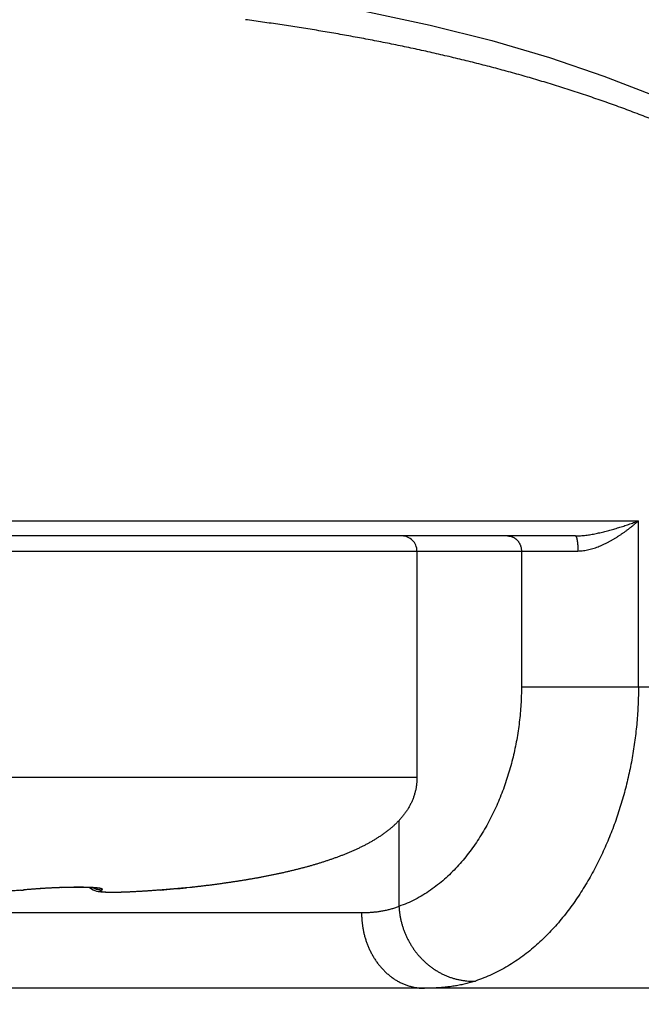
# Model space of a CAD drawing. Header units: millimetres. Extents: x 0 to 1300, y 0 to 891.
# Tile 105 of 146: x 444.87 to 448.99, y 464.49 to 471.02. Entities that reach past the tile are written whole.
import ezdxf

# ---------------------------------------------------------------- set-up
doc = ezdxf.new("R2010")
doc.units = ezdxf.units.MM
doc.header["$LTSCALE"] = 0.545669
doc.layers.add('NoLayerName_001', color=7, linetype='Continuous')
doc.styles.get("Standard").update_dxf_attribs({"font": 'txt', "bigfont": 'extfont2'})
doc.dimstyles.get("Standard").update_dxf_attribs({"dimtxt": 2.5, "dimasz": 2.5, "dimexe": 1, "dimexo": 1, "dimtad": 1, "dimdec": 3, "dimzin": 0, "dimdsep": 46, "dimtxsty": 'Standard', "dimcen": 2.5, "dimadec": 3, "dimazin": 0, "dimtfac": 0.75, "dimtdec": 3, "dimtmove": 0, "dimatfit": 3, "dimfxl": 1, "dimarcsym": 0})

# ---------------------------------------------------------------- blocks, each defined once
blk = doc.blocks.new('_OPEN30')
at = {"color": 0, "linetype": 'ByBlock', "lineweight": -2}
for p, q in [((-1, 0.267949), (0, 0)), ((0, 0), (-1, -0.267949)), ((0, 0), (-1, 0))]:
    blk.add_line(p, q, dxfattribs=at)
blk = doc.blocks.new('*D113')
at = {"layer": 'Defpoints', "color": 0}
for p in [(402.5, 537.5), (585, 535), (402.5, 406.8133)]:
    blk.add_point(p, dxfattribs=at)
at = {"layer": 'NoLayerName_001', "color": 0, "linetype": 'Continuous', "lineweight": 13}
for p, q in [((402.5, 534.5), (402.5, 403.8133)), ((585, 532), (585, 403.8133)), ((579, 406.8133), (408.5, 406.8133))]:
    blk.add_line(p, q, dxfattribs=at)
at = {"layer": 'NoLayerName_001', "color": 0, "lineweight": 13, "xscale": 6, "yscale": 6, "zscale": 6, "rotation": 180}
blk.add_blockref('_OPEN30', (402.5, 406.8133), dxfattribs=at)
at = {"layer": 'NoLayerName_001', "color": 0, "lineweight": 13, "xscale": 6, "yscale": 6, "zscale": 6}
blk.add_blockref('_OPEN30', (585, 406.8133), dxfattribs=at)
at = {"layer": 'NoLayerName_001', "color": 0, "lineweight": 13, "insert": (493.75, 414.6133), "char_height": 9.6, "attachment_point": 5}
blk.add_mtext('\\W0.8593;１８３', dxfattribs=at)

msp = doc.modelspace()

# ---------------------------------------------------------------- linework, layer by layer
at = {"layer": 'NoLayerName_001', "color": 60, "linetype": 'Continuous', "lineweight": 25}
for p, q in [((442.04609291, 467.7), (448.96823858, 467.7)), ((448.96823858, 466.60000004), (448.96823858, 467.7)), ((448.55005923, 467.6), (442.47987442, 467.6)), ((442.48453984, 467.5), (448.56667142, 467.5)), ((447.50006463, 467.5), (447.50006463, 466)), ((448.19254564, 467.5), (448.19254564, 466.6)), ((448.19254564, 466.6), (454.05006463, 466.6)), ((442.40057834, 466), (447.50006463, 466)), ((447.380341, 465.7124272), (447.380341, 465.14279636)), ((444.9121813, 465.25343748), (444.8667499, 465.2491339)), ((444.88994348, 465.25190123), (444.8972783, 465.25198859)), ((444.93122346, 465.25514908), (444.90870372, 465.25310481)), ((444.95107475, 465.25680001), (444.92676625, 465.25475908)), ((444.96508664, 465.25789182), (444.94560758, 465.25635882)), ((444.98507912, 465.25935199), (444.95107475, 465.25680001)), ((445.00545996, 465.26073142), (444.97157216, 465.25837815)), ((445.02610887, 465.26201958), (444.99257577, 465.25987093)), ((445.04691066, 465.2632109), (445.01395061, 465.26127129)), ((445.06775437, 465.26430416), (445.03556691, 465.26257465)), ((445.08853663, 465.26529456), (445.05729608, 465.26377091)), ((445.10915319, 465.26617561), (445.07901585, 465.26485338)), ((445.12950886, 465.26694547), (445.1006138, 465.26582117)), ((445.149505, 465.26760551), (445.12197047, 465.26667291)), ((445.16904834, 465.26815362), (445.14297672, 465.26740247)), ((445.1880659, 465.2685877), (445.16352888, 465.26800775)), ((445.20648713, 465.26890948), (445.1835274, 465.26849149)), ((445.22424272, 465.26912375), (445.20289183, 465.26885602)), ((445.2412706, 465.26923243), (445.221546, 465.2690997)), ((445.25751882, 465.26923616), (445.23942155, 465.26922467)), ((445.27294147, 465.26913885), (445.2564579, 465.26923711)), ((445.28748353, 465.2689476), (445.27294147, 465.26913885)), ((445.30192689, 465.26864772), (445.28776094, 465.26894494)), ((445.3150536, 465.26826), (445.30109908, 465.26866871)), ((445.32707436, 465.26779295), (445.31374868, 465.26830594)), ((445.33794514, 465.26725466), (445.32540128, 465.26786565)), ((445.81142901, 465.25285147), (445.75879288, 465.24868304)), ((445.79949851, 465.25190122), (445.79877374, 465.25181861)), ((445.96663212, 465.26593614), (445.81142901, 465.25285147)), ((446.00879889, 465.26962747), (445.96663212, 465.26593614)), ((445.99450087, 465.26839635), (445.97277019, 465.26649662)), ((446.01117721, 465.26986519), (445.99450087, 465.26839635)), ((446.01118121, 465.26986513), (446.00879889, 465.26962747)), ((447.13286562, 465.1), (441.9430661, 465.1)), ((451.05006463, 464.6), (417.65006472, 464.6))]:
    msp.add_line(p, q, dxfattribs=at)
for points in [[(446.29939687, 471.2217024), (446.69264059, 471.16310477), (447.15472022, 471.08059558), (447.58826579, 470.9876317), (447.99566547, 470.8846232), (448.37856563, 470.77173132), (448.73847431, 470.64950586), (449.07717421, 470.51797482), (449.39565685, 470.37728533), (449.69644735, 470.22716346), (449.97774351, 470.06805193), (450.23934614, 469.90032743), (450.47969554, 469.7245933), (450.69648819, 469.5408287), (450.8239186, 469.41567253)], [(445.34177782, 465.25769316), (445.32891002, 465.26737931), (445.32858285, 465.26771826)], [(445.37390085, 465.26407738), (445.37490629, 465.26382051), (445.3748516, 465.26382357), (445.3726347, 465.26419481), (445.36869223, 465.26473527), (445.36308404, 465.26536594), (445.3560365, 465.26601736), (445.34760462, 465.26665776), (445.33794514, 465.26725466)], [(445.43517776, 465.23599932), (445.42444963, 465.2365016), (445.41442216, 465.23716749), (445.40495454, 465.2380281), (445.39575191, 465.23915417), (445.38659244, 465.24065374), (445.37696279, 465.24276623), (445.36630335, 465.24592637), (445.35464696, 465.25062039), (445.34177782, 465.25769316)], [(445.75879288, 465.24868304), (445.72992293, 465.24657042), (445.70207911, 465.24465796), (445.67531659, 465.24294102), (445.64968095, 465.24141454), (445.62521098, 465.24007326), (445.60193487, 465.2389116), (445.57987789, 465.23792409), (445.55904234, 465.23710462), (445.53942425, 465.23644735), (445.5210302, 465.23594729), (445.50385432, 465.23559939), (445.48787766, 465.23539873), (445.47307948, 465.23534095), (445.45940294, 465.2354225), (445.44680552, 465.23564137), (445.43517776, 465.23599932)]]:
    msp.add_lwpolyline(points, dxfattribs=at)
for centre, radius, start, end in [((447.40006463, 467.5), 0.1, 0, 90.000030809), ((444.6735162, 467.4053112), 2.16425859, 275.289185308, 275.739208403), ((445.11871889, 462.97710078), 2.2862806, 95.566427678, 95.742885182), ((445.15973205, 462.54901267), 2.71632837, 95.000323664, 95.551563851), ((443.27562539, 496.25033367), 31.10100881, 274.654719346, 274.975059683)]:
    msp.add_arc(centre, radius, start, end, dxfattribs=at)
for points, knots in [([(446.59149485, 470.99107526), (446.55333667, 470.99661866), (446.47706063, 471.00796578), (446.40063669, 471.01826976), (446.36244489, 471.02355191)], [0, 0, 0, 0, 0.11567621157, 0.23134226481, 0.23134226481, 0.23134226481, 0.23134226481]), ([(450.6522036, 469.44775461), (450.62257364, 469.4724252), (450.56387409, 469.52247602), (450.47237567, 469.59336429), (450.37913753, 469.66197427), (450.28402814, 469.72801065), (450.18741021, 469.79178863), (450.08944107, 469.85341627), (449.99021291, 469.91294007), (449.88980826, 469.97042657), (449.78830683, 470.02594), (449.68578749, 470.07954762), (449.58232147, 470.13130943), (449.47797572, 470.18128329), (449.37281665, 470.22952859), (449.26690962, 470.27610432), (449.16031586, 470.32107324), (449.05307754, 470.36446961), (448.94523131, 470.40632749), (448.83681285, 470.44668204), (448.72785734, 470.48556845), (448.61839776, 470.52302259), (448.50846354, 470.55907826), (448.39808205, 470.59377012), (448.28728028, 470.62713292), (448.17608521, 470.65920143), (448.06452383, 470.6900104), (447.9526231, 470.71959459), (447.84041001, 470.74798875), (447.72791153, 470.77522766), (447.61515425, 470.801346), (447.50216191, 470.82637986), (447.38895251, 470.85035943), (447.27553996, 470.87331408), (447.1619372, 470.89527468), (447.04815667, 470.91626883), (446.93421262, 470.93633596), (446.82011258, 470.95547142), (446.70588903, 470.97383509), (446.62961514, 470.98526057), (446.59149485, 470.99107526)], [0, 0, 0, 0, 0.1156682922, 0.2313806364, 0.3471410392, 0.462927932, 0.5786974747, 0.6944235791, 0.8101227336, 0.925809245, 1.041491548, 1.1571730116, 1.2728575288, 1.3885479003, 1.504242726, 1.6199365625, 1.7356225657, 1.85130327, 1.9669830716, 2.0826644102, 2.1983478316, 2.3140334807, 2.4297251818, 2.545426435, 2.6611391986, 2.7768639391, 2.8925996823, 3.0083440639, 3.1240933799, 3.2398426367, 3.355585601, 3.471315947, 3.587034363, 3.7027442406, 3.8184481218, 3.9341477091, 4.0498438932, 4.1655367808, 4.2812257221, 4.3969093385, 4.3969093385, 4.3969093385, 4.3969093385]), ([(448.55005923, 467.6), (448.5558132, 467.60010375), (448.56732715, 467.6001652), (448.58457789, 467.6011342), (448.60180289, 467.60255891), (448.61899213, 467.60448362), (448.63613713, 467.60682776), (448.6532289, 467.60954492), (448.67026097, 467.61257782), (448.68723141, 467.61588204), (448.70413873, 467.61944325), (448.72098618, 467.62324377), (448.73777728, 467.62726711), (448.7545156, 467.63149644), (448.77120465, 467.63591523), (448.78784818, 467.64050606), (448.80444771, 467.64525957), (448.82100417, 467.65016807), (448.8375186, 467.65522341), (448.853992, 467.66041755), (448.87042538, 467.66574245), (448.88681976, 467.67119001), (448.90317607, 467.6767524), (448.91949564, 467.68242068), (448.93577825, 467.68819014), (448.95202948, 467.6940403), (448.9628335, 467.69802025), (448.96823858, 467.7)], [0, 0, 0, 0, 0.01726471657, 0.03453493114, 0.05181698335, 0.06911224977, 0.08641767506, 0.1037262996, 0.12102782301, 0.13831517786, 0.15559157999, 0.17286081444, 0.19012593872, 0.207389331, 0.22465273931, 0.24191731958, 0.2591836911, 0.27645217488, 0.2937228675, 0.31099565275, 0.32827021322, 0.34554604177, 0.362822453, 0.38009859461, 0.39737345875, 0.41464589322, 0.43191461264, 0.43191461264, 0.43191461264, 0.43191461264]), ([(448.56667142, 467.5), (448.57274697, 467.5002073), (448.58492192, 467.50033038), (448.60310831, 467.50226894), (448.62119697, 467.50511668), (448.63914643, 467.50896107), (448.65692111, 467.51363949), (448.67448362, 467.51905869), (448.69181006, 467.52510582), (448.70888927, 467.53171021), (448.72572062, 467.53883516), (448.74231707, 467.54644188), (448.75869152, 467.55449344), (448.77485703, 467.56295251), (448.79082666, 467.57178188), (448.8066139, 467.58094481), (448.82221897, 467.59042822), (448.83764189, 467.60021878), (448.85288272, 467.61030321), (448.86794154, 467.62066822), (448.88281835, 467.63130055), (448.89751335, 467.64218678), (448.91202609, 467.65331421), (448.92635851, 467.66466737), (448.94050359, 467.67624112), (448.95448776, 467.6879919), (448.9636426, 467.69601441), (448.96823858, 467.7)], [0, 0, 0, 0, 0.01823726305, 0.03649870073, 0.05480457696, 0.07315669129, 0.09154070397, 0.10992838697, 0.12828100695, 0.14658411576, 0.16485384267, 0.18310442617, 0.20134670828, 0.2195883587, 0.23783411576, 0.25608618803, 0.27434556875, 0.29261260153, 0.31088695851, 0.32916767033, 0.34745315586, 0.36574125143, 0.38402923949, 0.4023138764, 0.42059141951, 0.4388576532, 0.45710791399, 0.45710791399, 0.45710791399, 0.45710791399]), ([(448.1011083, 467.6), (448.10308558, 467.59992637), (448.10705326, 467.59988471), (448.11297619, 467.59918487), (448.11885469, 467.59812181), (448.12465382, 467.59663919), (448.13034079, 467.59476952), (448.13588306, 467.5925211), (448.14125165, 467.58990609), (448.14642515, 467.58693903), (448.15138721, 467.58363374), (448.15612235, 467.58000333), (448.16061502, 467.57606088), (448.16484997, 467.5718198), (448.16880976, 467.56729321), (448.1724865, 467.56250496), (448.17587517, 467.55748145), (448.17896976, 467.55224856), (448.1817644, 467.54683235), (448.18425319, 467.54125878), (448.18643006, 467.53555381), (448.18828933, 467.5297434), (448.18982384, 467.52385346), (448.19103166, 467.51791), (448.19189144, 467.51193863), (448.19245347, 467.50596637), (448.19248684, 467.50198245), (448.19254564, 467.5)], [0, 0, 0, 0, 0.0059359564, 0.01189258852, 0.01786556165, 0.02384845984, 0.02983344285, 0.03581188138, 0.04177744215, 0.04773460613, 0.05369022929, 0.05965058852, 0.06562157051, 0.07160886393, 0.07761789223, 0.0836512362, 0.08970814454, 0.09578568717, 0.10187914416, 0.10798236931, 0.11408813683, 0.12018847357, 0.1262749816, 0.13233915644, 0.13837270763, 0.14436788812, 0.1503178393, 0.1503178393, 0.1503178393, 0.1503178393]), ([(448.55005923, 467.6), (448.55093652, 467.59956223), (448.55294772, 467.59895274), (448.55462208, 467.59630394), (448.55595043, 467.59367151), (448.55696229, 467.59090506), (448.55790151, 467.58812607), (448.55873321, 467.5852956), (448.5594808, 467.58243128), (448.56015113, 467.57953767), (448.56075548, 467.5766229), (448.56130389, 467.57369414), (448.56180679, 467.57075851), (448.56227482, 467.56782126), (448.5627094, 467.56488411), (448.56311215, 467.56194712), (448.5634848, 467.55901002), (448.56382902, 467.55607251), (448.56414653, 467.55313432), (448.56443902, 467.55019515), (448.5647082, 467.54725473), (448.56495577, 467.54431276), (448.56518342, 467.54136897), (448.56539284, 467.5384231), (448.56558578, 467.53547505), (448.56576247, 467.53252486), (448.56592305, 467.52957273), (448.56606765, 467.52661891), (448.56619642, 467.52366366), (448.5663095, 467.52070722), (448.56640704, 467.51774985), (448.56648918, 467.51479181), (448.56655604, 467.51183334), (448.5666079, 467.5088747), (448.56664431, 467.50591614), (448.5666677, 467.50295792), (448.56666899, 467.5009859), (448.56667142, 467.5)], [0, 0, 0, 0, 0.00294135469, 0.00601679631, 0.00895529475, 0.01187929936, 0.01481522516, 0.01776402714, 0.02072485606, 0.02369569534, 0.02667353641, 0.02965454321, 0.0326342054, 0.03560849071, 0.03857726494, 0.04154140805, 0.04450174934, 0.04745906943, 0.0504141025, 0.05336753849, 0.05632002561, 0.05927217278, 0.06222455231, 0.06517770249, 0.06813204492, 0.07108755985, 0.0740440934, 0.07700148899, 0.07995958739, 0.08291822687, 0.08587724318, 0.08883646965, 0.09179573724, 0.0947548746, 0.09771370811, 0.10067206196, 0.10362975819, 0.10362975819, 0.10362975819, 0.10362975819]), ([(448.19254564, 466.6), (448.19225312, 466.58042255), (448.19209329, 466.5412336), (448.18929697, 466.48247785), (448.18497626, 466.42376216), (448.17885819, 466.36515152), (448.17102012, 466.3067074), (448.16144538, 466.24849223), (448.15014253, 466.19056817), (448.13711329, 466.13299748), (448.12236149, 466.07584231), (448.10588925, 466.01916526), (448.08770387, 465.96302892), (448.06779286, 465.90750476), (448.04612071, 465.85267658), (448.02265739, 465.79862872), (447.9973716, 465.74544605), (447.97023224, 465.69321344), (447.94120856, 465.64201554), (447.91026812, 465.5919385), (447.87739249, 465.5430746), (447.84255208, 465.49555641), (447.80568566, 465.44957819), (447.76675088, 465.40534517), (447.72570363, 465.36306522), (447.68250023, 465.32294696), (447.63711195, 465.28520973), (447.58957, 465.25012082), (447.54000653, 465.21791044), (447.4885085, 465.18907275), (447.4354795, 465.16328758), (447.39857365, 465.14993935), (447.380341, 465.14279636)], [0, 0, 0, 0, 0.0587388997, 0.1175499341, 0.1764223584, 0.235345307, 0.2943079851, 0.3532998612, 0.4123108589, 0.4713315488, 0.5303533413, 0.5893686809, 0.6483710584, 0.7073509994, 0.7662981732, 0.8252077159, 0.8840809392, 0.9429257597, 1.0017571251, 1.0605974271, 1.1194759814, 1.1783930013, 1.2373129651, 1.2962172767, 1.3551102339, 1.4140213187, 1.4730072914, 1.5320958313, 1.591191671, 1.6502065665, 1.7090899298, 1.7678356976, 1.7678356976, 1.7678356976, 1.7678356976]), ([(448.96818479, 466.60000004), (448.96796702, 466.5803209), (448.96784991, 466.54093445), (448.96575996, 466.48185758), (448.9625296, 466.42277923), (448.95795524, 466.3637394), (448.95209563, 466.30477617), (448.94493913, 466.24592815), (448.93649298, 466.18723379), (448.92675936, 466.1287316), (448.91574179, 466.07046005), (448.90344345, 466.01245765), (448.88986756, 465.95476288), (448.87501744, 465.89741422), (448.858896, 465.84045021), (448.84150695, 465.78390689), (448.82284597, 465.72781753), (448.80289796, 465.67221392), (448.78164881, 465.6171247), (448.75908411, 465.5625784), (448.73518875, 465.50860418), (448.70995328, 465.45523411), (448.6833556, 465.40251623), (448.655363, 465.35051491), (448.62594796, 465.29929734), (448.59508199, 465.24893156), (448.5627408, 465.19948927), (448.52890245, 465.15105454), (448.49354378, 465.1037273), (448.45664694, 465.05761261), (448.41819302, 465.01281646), (448.37816262, 464.96943942), (448.33649441, 464.9276135), (448.29312197, 464.8874735), (448.24798688, 464.84915496), (448.2010668, 464.81283624), (448.15244152, 464.77865443), (448.10215585, 464.74693833), (448.05054732, 464.7174449), (448.01474835, 464.70052904), (447.99704009, 464.69173681)], [0, 0, 0, 0, 0.0590410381, 0.1181498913, 0.1773167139, 0.2365314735, 0.2957840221, 0.3550641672, 0.4143617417, 0.473666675, 0.5329690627, 0.5922592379, 0.651527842, 0.7107658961, 0.769964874, 0.8291169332, 0.888221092, 0.9472857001, 1.006321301, 1.0653401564, 1.124356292, 1.1833847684, 1.2424280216, 1.3014788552, 1.3605340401, 1.4195950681, 1.4786680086, 1.5377486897, 1.5968193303, 1.6558681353, 1.714891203, 1.7738946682, 1.832904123, 1.8919633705, 1.9511330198, 2.0104670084, 2.0699073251, 2.1293681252, 2.1887799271, 2.2480924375, 2.2480924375, 2.2480924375, 2.2480924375]), ([(447.50006463, 466), (447.49987055, 465.9925694), (447.49977155, 465.97769168), (447.49788663, 465.95544541), (447.49489877, 465.93332935), (447.49057807, 465.91143223), (447.48499832, 465.88982082), (447.47816056, 465.8685604), (447.47011302, 465.84771148), (447.4609239, 465.82732712), (447.45065722, 465.80746329), (447.43937788, 465.78817361), (447.42714071, 465.76950381), (447.41401195, 465.75147285), (447.40005159, 465.73408567), (447.38533504, 465.71733163), (447.36994816, 465.70118669), (447.35396127, 465.68563075), (447.33743049, 465.67064821), (447.32041095, 465.65621869), (447.30295619, 465.64232144), (447.28511492, 465.62893217), (447.2669222, 465.61603308), (447.24840895, 465.6036028), (447.22960488, 465.59161945), (447.21053921, 465.58005954), (447.19123602, 465.56890312), (447.17171478, 465.5581336), (447.15199455, 465.54773278), (447.13209398, 465.5376827), (447.11203058, 465.52796439), (447.0918176, 465.51856369), (447.07146685, 465.50946614), (447.0509898, 465.50065708), (447.03039781, 465.49212153), (447.00970097, 465.48384516), (446.98890623, 465.47581906), (446.96802127, 465.46803051), (446.94704988, 465.460478), (446.92600956, 465.45311851), (446.91191348, 465.44841531), (446.9048741, 465.44603832)], [0, 0, 0, 0, 0.02229940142, 0.04461269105, 0.0669222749, 0.08922374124, 0.11152776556, 0.13384619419, 0.15618438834, 0.17853717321, 0.20089273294, 0.22323376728, 0.24554347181, 0.26783315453, 0.29012063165, 0.31241436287, 0.33471210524, 0.35701209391, 0.37931817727, 0.40162949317, 0.42394010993, 0.44624283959, 0.4685406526, 0.49083721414, 0.5131335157, 0.53542821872, 0.55772133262, 0.58001466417, 0.60230867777, 0.62460244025, 0.64689438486, 0.66918527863, 0.69147611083, 0.71376705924, 0.73605754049, 0.75834705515, 0.780636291, 0.80292572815, 0.82521543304, 0.84750509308, 0.86979469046, 0.86979469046, 0.86979469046, 0.86979469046]), ([(446.9048741, 465.44603832), (446.89781206, 465.44372895), (446.88370327, 465.43906186), (446.86244574, 465.4323505), (446.84113622, 465.4258032), (446.81976816, 465.4194447), (446.7983482, 465.41325958), (446.77687944, 465.40724319), (446.75536594, 465.40138797), (446.73381148, 465.39568724), (446.7122198, 465.39013367), (446.6905937, 465.38472145), (446.6689348, 465.37944749), (446.64724454, 465.3743081), (446.62552432, 465.36929975), (446.60377553, 465.36441886), (446.58199956, 465.35966186), (446.56019782, 465.35502517), (446.53837169, 465.35050523), (446.51652259, 465.34609845), (446.49465187, 465.34180128), (446.47276084, 465.33761009), (446.45085046, 465.33352221), (446.42892159, 465.32953502), (446.40697505, 465.32564591), (446.38501168, 465.32185223), (446.36303232, 465.31815135), (446.3410378, 465.31454064), (446.31902895, 465.31101746), (446.2970066, 465.3075792), (446.27497158, 465.30422321), (446.25292471, 465.30094684), (446.23086673, 465.29774756), (446.20879808, 465.29462406), (446.1867192, 465.29157495), (446.16463051, 465.2885988), (446.14253239, 465.28569439), (446.12042534, 465.28285961), (446.09830946, 465.28009581), (446.07618636, 465.27739134), (446.06143, 465.27565251), (446.05405281, 465.27477508)], [0, 0, 0, 0, 0.02229015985, 0.04458134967, 0.06687382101, 0.08916761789, 0.11146258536, 0.13375837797, 0.15605446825, 0.17835015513, 0.20064458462, 0.22293735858, 0.24522885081, 0.26751942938, 0.28980939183, 0.31209896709, 0.33438831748, 0.35667754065, 0.37896667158, 0.40125568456, 0.42354449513, 0.44583301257, 0.4681213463, 0.49040964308, 0.51269801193, 0.53498652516, 0.55727521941, 0.57956409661, 0.60185312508, 0.62414224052, 0.64643134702, 0.66872031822, 0.69100905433, 0.71329758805, 0.73558596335, 0.75787420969, 0.78016234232, 0.80245036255, 0.82473825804, 0.84702600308, 0.86931355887, 0.86931355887, 0.86931355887, 0.86931355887]), ([(444.87302327, 465.25026777), (444.86682548, 465.24971649), (444.85443266, 465.24858117), (444.83582613, 465.24707477), (444.81721078, 465.24567706), (444.79858577, 465.24440273), (444.77995276, 465.24323897), (444.76131275, 465.24218032), (444.74266688, 465.24121937), (444.7240163, 465.24034921), (444.70536211, 465.23956296), (444.68670532, 465.238853), (444.66804653, 465.23821581), (444.64938602, 465.23765077), (444.63072401, 465.23715655), (444.61206069, 465.23673204), (444.59339627, 465.23637603), (444.57473095, 465.23608752), (444.55606492, 465.23586466), (444.5373984, 465.23570889), (444.51873159, 465.23560929), (444.50628693, 465.23560385), (444.50006463, 465.23559351)], [0, 0, 0, 0, 0.01866678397, 0.03733380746, 0.05600141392, 0.07466980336, 0.09333904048, 0.11200906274, 0.13067968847, 0.14935062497, 0.16802147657, 0.18669177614, 0.20536135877, 0.22403033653, 0.24269881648, 0.26136689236, 0.28003464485, 0.29870214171, 0.31736943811, 0.33603657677, 0.35470358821, 0.37337049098, 0.37337049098, 0.37337049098, 0.37337049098]), ([(445.35402587, 465.26743893), (445.34923854, 465.26769736), (445.33966596, 465.26825872), (445.32529323, 465.26883381), (445.31091522, 465.26927566), (445.29653218, 465.26957488), (445.2821465, 465.26976048), (445.2677599, 465.2698509), (445.25337375, 465.26986852), (445.23898865, 465.26981723), (445.22460479, 465.2696995), (445.21022217, 465.26951815), (445.19584084, 465.26927592), (445.18146081, 465.26897557), (445.1670821, 465.26861984), (445.15270475, 465.26821154), (445.13832879, 465.26775323), (445.12395436, 465.26724534), (445.1095816, 465.26668847), (445.09521064, 465.26608318), (445.08084163, 465.26543003), (445.06647473, 465.26472957), (445.05211005, 465.2639824), (445.03774777, 465.26318898), (445.02338802, 465.26235019), (445.00903113, 465.26146417), (444.99467748, 465.26052832), (444.98032751, 465.25953999), (444.96598155, 465.2584974), (444.95164023, 465.25739537), (444.9373031, 465.25624147), (444.92775021, 465.25541089), (444.92297314, 465.25500326)], [0, 0, 0, 0, 0.01438290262, 0.02876623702, 0.04315085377, 0.05753691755, 0.07192399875, 0.08631116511, 0.10069730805, 0.11508234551, 0.12946656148, 0.14385020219, 0.15823347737, 0.17261656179, 0.18699959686, 0.2013826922, 0.21576591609, 0.23014928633, 0.24453280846, 0.25891648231, 0.27330030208, 0.28768425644, 0.30206832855, 0.31645249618, 0.33083672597, 0.34522093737, 0.35960504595, 0.37398899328, 0.38837274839, 0.40275630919, 0.41713970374, 0.4315229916, 0.4315229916, 0.4315229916, 0.4315229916]), ([(445.40961966, 465.25190122), (445.40862285, 465.25186712), (445.40662875, 465.25177609), (445.40363269, 465.25177639), (445.40063541, 465.25185786), (445.3976395, 465.25203487), (445.39464829, 465.25230302), (445.39166493, 465.25266294), (445.38869259, 465.25311393), (445.38573446, 465.25365562), (445.38279371, 465.25428758), (445.37987351, 465.25500938), (445.376977, 465.25582059), (445.37410701, 465.25671975), (445.37126629, 465.25770545), (445.36845761, 465.2587763), (445.36568368, 465.25993081), (445.3629474, 465.26116781), (445.36025099, 465.26248502), (445.35759922, 465.2638843), (445.35498732, 465.265352), (445.35329219, 465.26640616), (445.35243942, 465.26692345)], [0, 0, 0, 0, 0.002992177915, 0.005987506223, 0.008985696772, 0.011986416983, 0.014989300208, 0.017993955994, 0.020999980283, 0.024006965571, 0.027014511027, 0.030022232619, 0.033029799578, 0.036036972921, 0.039043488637, 0.042049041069, 0.045053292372, 0.048055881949, 0.051056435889, 0.054054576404, 0.057049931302, 0.060042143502, 0.060042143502, 0.060042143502, 0.060042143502]), ([(445.37842323, 465.26552417), (445.37803667, 465.2655628), (445.37726363, 465.26564073), (445.37610366, 465.26575359), (445.37494347, 465.26586406), (445.37378301, 465.26597169), (445.37262231, 465.26607663), (445.37146137, 465.26617884), (445.37030019, 465.26627836), (445.3691388, 465.26637527), (445.36797721, 465.26646967), (445.36681541, 465.26656164), (445.36565343, 465.26665128), (445.36449128, 465.26673868), (445.36294152, 465.26685233), (445.36100395, 465.26698928), (445.35867834, 465.2671459), (445.35635234, 465.2672964), (445.35480132, 465.26739094), (445.35402587, 465.26743893)], [0, 0, 0, 0, 0.0011654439, 0.002330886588, 0.003496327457, 0.004661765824, 0.005827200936, 0.006992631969, 0.008158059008, 0.009323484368, 0.010488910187, 0.011654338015, 0.012819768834, 0.013985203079, 0.01515064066, 0.017481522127, 0.019812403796, 0.02214326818, 0.024474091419, 0.024474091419, 0.024474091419, 0.024474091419]), ([(445.40961966, 465.25190122), (445.40997401, 465.25206136), (445.41068824, 465.25236955), (445.41172475, 465.25290355), (445.41273088, 465.25349629), (445.41366399, 465.2542022), (445.41450255, 465.25503533), (445.41490234, 465.25621083), (445.41446521, 465.25737527), (445.41359175, 465.25817177), (445.41261333, 465.25881399), (445.41157816, 465.25934827), (445.41051211, 465.25981717), (445.40941804, 465.26022589), (445.40830488, 465.26058928), (445.40717957, 465.26091914), (445.40604899, 465.26122973), (445.4049155, 465.26152441), (445.4037795, 465.26180314), (445.40264115, 465.2620669), (445.4015006, 465.26231647), (445.40035796, 465.26255265), (445.39921338, 465.26277624), (445.39806699, 465.26298806), (445.39691892, 465.26318891), (445.3957693, 465.26337959), (445.39461827, 465.2635609), (445.39346597, 465.26373366), (445.39231251, 465.26389867), (445.39115804, 465.26405672), (445.39000269, 465.26420863), (445.3888466, 465.2643552), (445.38768989, 465.26449724), (445.3865327, 465.26463554), (445.38537515, 465.26477095), (445.38421728, 465.26490356), (445.38305908, 465.26503335), (445.38190058, 465.26516037), (445.38074176, 465.2652845), (445.37958269, 465.26540619), (445.37880969, 465.26548462), (445.37842323, 465.26552417)], [0, 0, 0, 0, 0.001166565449, 0.002332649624, 0.003496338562, 0.004663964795, 0.005839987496, 0.00700433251, 0.008156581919, 0.009339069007, 0.010503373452, 0.011665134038, 0.012828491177, 0.013995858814, 0.015167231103, 0.016340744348, 0.017513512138, 0.01868454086, 0.019854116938, 0.021022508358, 0.022189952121, 0.023356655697, 0.024522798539, 0.025688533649, 0.02685398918, 0.028019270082, 0.029184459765, 0.030349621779, 0.031514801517, 0.032680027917, 0.033845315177, 0.035010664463, 0.03617606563, 0.037341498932, 0.03850694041, 0.039672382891, 0.040837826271, 0.042003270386, 0.043168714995, 0.044334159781, 0.045499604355, 0.045499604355, 0.045499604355, 0.045499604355]), ([(445.47219819, 465.2356196), (445.47088181, 465.23563043), (445.468249, 465.23564861), (445.46429996, 465.23569672), (445.46035109, 465.23575868), (445.45640245, 465.23583779), (445.45245414, 465.23593446), (445.44850638, 465.23605194), (445.44455944, 465.2361935), (445.44061365, 465.23636233), (445.4366693, 465.23656184), (445.43272679, 465.23679472), (445.42878693, 465.23706872), (445.42485069, 465.23739141), (445.42091995, 465.23777697), (445.41699681, 465.23823583), (445.41308948, 465.23881166), (445.40919761, 465.23949761), (445.4053844, 465.24056706), (445.40167739, 465.24151581), (445.39890662, 465.24560773), (445.4027649, 465.24837603), (445.40593081, 465.25030542), (445.40841938, 465.25134783), (445.40961966, 465.25190122)], [0, 0, 0, 0, 0.003949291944, 0.00789859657, 0.011847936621, 0.015797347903, 0.019746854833, 0.023696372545, 0.027645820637, 0.03159517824, 0.035544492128, 0.039493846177, 0.043443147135, 0.047392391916, 0.051341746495, 0.055291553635, 0.059240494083, 0.063189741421, 0.067141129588, 0.071088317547, 0.074759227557, 0.07868753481, 0.082634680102, 0.086599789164, 0.086599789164, 0.086599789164, 0.086599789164]), ([(445.79949851, 465.25190122), (445.79556202, 465.25158402), (445.78768944, 465.25094458), (445.77587813, 465.25001567), (445.76406536, 465.24910522), (445.75225089, 465.24821676), (445.74043481, 465.24734971), (445.72861713, 465.24650459), (445.71679786, 465.24568161), (445.70497704, 465.2448811), (445.69315468, 465.2441033), (445.6813308, 465.24334908), (445.6695054, 465.24261943), (445.65767847, 465.24191527), (445.64585002, 465.24123756), (445.63402007, 465.24058725), (445.62218861, 465.23996531), (445.61167043, 465.23943844), (445.60246606, 465.23899737), (445.59457593, 465.23863369), (445.58668512, 465.23828502), (445.57879363, 465.23795202), (445.57090147, 465.23763528), (445.56300862, 465.2373358), (445.5551151, 465.23705466), (445.54722092, 465.2367929), (445.53932608, 465.23655155), (445.5314306, 465.23633185), (445.52353449, 465.23613588), (445.51695389, 465.23599397), (445.51168914, 465.23589427), (445.50774043, 465.23582665), (445.50379159, 465.2357665), (445.49984264, 465.23571436), (445.49589359, 465.23567074), (445.49194445, 465.23563615), (445.48799525, 465.23561114), (445.484046, 465.23559606), (445.48009672, 465.23559199), (445.47614742, 465.23559741), (445.47351461, 465.23561322), (445.47219819, 465.2356196)], [0, 0, 0, 0, 0.01184773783, 0.02369551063, 0.0355433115, 0.04739113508, 0.05923897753, 0.07108683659, 0.08293471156, 0.09478260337, 0.10663051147, 0.11847842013, 0.13032631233, 0.14217417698, 0.15402200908, 0.16586980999, 0.17771758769, 0.18956535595, 0.19746386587, 0.20536237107, 0.21326087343, 0.22115937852, 0.22905789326, 0.23695641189, 0.24485492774, 0.25275344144, 0.26065196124, 0.2685504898, 0.27644901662, 0.28434754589, 0.28829681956, 0.29224610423, 0.2961953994, 0.30014469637, 0.30409398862, 0.30804327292, 0.31199254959, 0.31594182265, 0.31989110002, 0.3238403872, 0.32778967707, 0.32778967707, 0.32778967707, 0.32778967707]), ([(446.05405281, 465.27477508), (446.04667317, 465.27391919), (446.03191641, 465.27218636), (446.01714999, 465.27053782), (446.00976804, 465.26970301)], [0, 0, 0, 0, 0.022287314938, 0.044574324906, 0.044574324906, 0.044574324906, 0.044574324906]), ([(447.380341, 465.14279636), (447.37642715, 465.14126955), (447.36862679, 465.13814183), (447.35675584, 465.13389235), (447.34479495, 465.12989711), (447.33273511, 465.12619658), (447.32059103, 465.12276978), (447.30836965, 465.11961287), (447.29607833, 465.1167186), (447.28372352, 465.11408051), (447.2713117, 465.11169185), (447.25884936, 465.10954597), (447.24634297, 465.10763618), (447.23379902, 465.10595582), (447.22122398, 465.10449821), (447.20862433, 465.1032567), (447.19600656, 465.10222449), (447.18337713, 465.10139544), (447.17074254, 465.10076092), (447.15810922, 465.10032156), (447.1454838, 465.10004354), (447.13706969, 465.10002869), (447.13286562, 465.1)], [0, 0, 0, 0, 0.01260334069, 0.02520928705, 0.03781892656, 0.05043255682, 0.06304976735, 0.0756708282, 0.0882970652, 0.10092937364, 0.11356814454, 0.12621328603, 0.13886424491, 0.15152002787, 0.16417922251, 0.17684001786, 0.18950022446, 0.20215729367, 0.21480833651, 0.22745014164, 0.24007919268, 0.25269168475, 0.25269168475, 0.25269168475, 0.25269168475]), ([(447.38033928, 465.14279636), (447.38091894, 465.13538885), (447.38185473, 465.12054091), (447.38460887, 465.09837342), (447.38815874, 465.07629247), (447.39264052, 465.0543496), (447.3980045, 465.03258314), (447.4042509, 465.01103494), (447.41136655, 464.98974593), (447.41934192, 464.96875728), (447.42816653, 464.94811004), (447.43783029, 464.92784527), (447.44831385, 464.90799938), (447.4595981, 464.88860812), (447.471664, 464.86970718), (447.48449251, 464.85133227), (447.4980646, 464.8335191), (447.51236128, 464.81630341), (447.52736353, 464.79972092), (447.54305227, 464.78380765), (447.55940702, 464.76860022), (447.57639949, 464.75412898), (447.59400117, 464.74042503), (447.61218367, 464.72751985), (447.63091902, 464.71544266), (447.65018744, 464.70423031), (447.66997332, 464.69392337), (447.69026062, 464.68456021), (447.71102868, 464.67618474), (447.73223562, 464.66883309), (447.75381686, 464.6625244), (447.77570094, 464.65728474), (447.79781501, 464.6531441), (447.82008693, 464.65011506), (447.84244242, 464.64827643), (447.86481511, 464.64746077), (447.87970165, 464.6480989), (447.88713472, 464.64827028)], [0, 0, 0, 0, 0.02229046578, 0.04461894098, 0.06698107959, 0.08937181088, 0.11178558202, 0.13421659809, 0.15665906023, 0.17910740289, 0.20155653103, 0.22400224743, 0.24644158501, 0.26887175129, 0.29129007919, 0.31369424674, 0.33608249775, 0.35845386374, 0.38080838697, 0.40314734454, 0.42547270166, 0.44778491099, 0.47008454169, 0.49237303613, 0.51465327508, 0.53693382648, 0.5592290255, 0.58155687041, 0.60393883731, 0.62638154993, 0.64886449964, 0.67136498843, 0.69386120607, 0.7163329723, 0.73876249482, 0.76113515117, 0.78344030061, 0.78344030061, 0.78344030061, 0.78344030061]), ([(447.13286562, 465.1), (447.133026, 465.09201973), (447.1331124, 465.07603846), (447.13465205, 465.05209416), (447.13703766, 465.02819441), (447.14042382, 465.00438872), (447.14477213, 464.98072401), (447.15009603, 464.9572479), (447.15639505, 464.93400786), (447.1636724, 464.91105172), (447.17192946, 464.88842943), (447.18116578, 464.86619327), (447.1913802, 464.84439797), (447.20257143, 464.82309888), (447.21473817, 464.8023514), (447.22787918, 464.78221099), (447.24199317, 464.76273313), (447.25707708, 464.74397603), (447.27311846, 464.72600587), (447.2900941, 464.70889699), (447.30797538, 464.69273246), (447.32673257, 464.67759649), (447.34633605, 464.66357339), (447.36675623, 464.65074801), (447.38796103, 464.63920532), (447.40990184, 464.62904282), (447.43247843, 464.62030384), (447.45557443, 464.61304055), (447.47906887, 464.60728458), (447.50284291, 464.60316003), (447.52676951, 464.60044662), (447.54278754, 464.60028534), (447.55077054, 464.6)], [0, 0, 0, 0, 0.02394563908, 0.04793116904, 0.07194802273, 0.09598822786, 0.12004467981, 0.14411141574, 0.16818389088, 0.19225925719, 0.21633561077, 0.24040755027, 0.26447019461, 0.28852152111, 0.3125627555, 0.33659876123, 0.36063842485, 0.38469501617, 0.40877692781, 0.43287104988, 0.45696530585, 0.48105411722, 0.50513939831, 0.52923155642, 0.5533504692, 0.57751879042, 0.60172115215, 0.6259262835, 0.6501043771, 0.67422917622, 0.69828008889, 0.72224437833, 0.72224437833, 0.72224437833, 0.72224437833]), ([(447.99704009, 464.69173681), (447.97891269, 464.68395182), (447.94311864, 464.66733481), (447.90564289, 464.65496972), (447.88713538, 464.64826366)], [0, 0, 0, 0, 0.05918511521, 0.118240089, 0.118240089, 0.118240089, 0.118240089]), ([(447.88713472, 464.64827028), (447.88172283, 464.64655409), (447.87092411, 464.64303848), (447.85457001, 464.63826267), (447.83813346, 464.633772), (447.82160597, 464.62961117), (447.80500091, 464.6257556), (447.78832457, 464.62220048), (447.77158362, 464.61893815), (447.75478397, 464.61596172), (447.73793158, 464.61326408), (447.72103241, 464.61083817), (447.70409241, 464.60867691), (447.68711752, 464.60677325), (447.6701137, 464.6051201), (447.6530869, 464.60371043), (447.63604307, 464.60253703), (447.61898816, 464.60159343), (447.60192813, 464.60087033), (447.58486889, 464.60036899), (447.56781651, 464.60005133), (447.55645072, 464.60003437), (447.55077054, 464.60000157)], [0, 0, 0, 0, 0.01703245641, 0.0340671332, 0.05110524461, 0.06814729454, 0.08519313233, 0.10224295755, 0.11929775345, 0.13635815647, 0.15342438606, 0.1704962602, 0.18757321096, 0.20465429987, 0.22173823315, 0.23882337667, 0.25590777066, 0.27298914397, 0.29006492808, 0.30713227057, 0.32418804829, 0.34122887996, 0.34122887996, 0.34122887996, 0.34122887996])]:
    msp.add_open_spline(points, degree=3, knots=knots, dxfattribs=at)

# ---------------------------------------------------------------- dimensions: what is measured, and where the dimension line sits
at = {"layer": 'NoLayerName_001', "color": 3, "linetype": 'Continuous', "lineweight": 13}
dim = msp.add_linear_dim(base=(402.5, 406.81326575), p1=(585, 535), p2=(402.5, 537.5), angle=180, text='\\W0.8593;１８３', dimstyle='Standard', override={"dimtxt": 9.6, "dimasz": 6, "dimexe": 3, "dimexo": 3, "dimgap": 3, "dimdec": 8, "dimzin": 8, "dimblk": 'OPEN30', "dimclrd": 0, "dimclre": 0, "dimclrt": 0, "dimtp": 0, "dimtm": 0, "dimlwd": 13, "dimlwe": 13}, dxfattribs=at)
dim.commit()
dim.dimension.update_dxf_attribs({"geometry": '*D113', "text_midpoint": (493.75, 406.81326575), "dimtype": 160})

doc.saveas('drawing.dxf')
